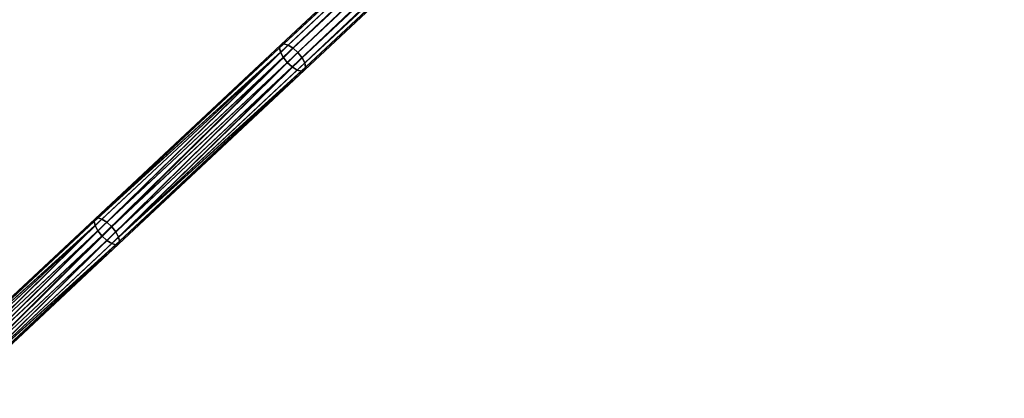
# Model space of a CAD drawing. Header units: millimetres. Extents: x 64 to 3333, y 103 to 3347.
# Tile 63 of 256: x 629 to 771, y 739 to 794. Entities that reach past the tile are written whole.
import ezdxf

# ---------------------------------------------------------------- set-up
doc = ezdxf.new("R2010")
doc.units = ezdxf.units.MM
doc.header["$LTSCALE"] = 25.4
doc.layers.get('0').update_dxf_attribs({"true_color": 0xff5454})

# ---------------------------------------------------------------- blocks, each defined once
blk = doc.blocks.new('SPIDER-6785-9743.STL')
at = {"color": 0}
mesh = blk.add_polyface(dxfattribs=at)
corners = [(666.77, 790.17, 1351.71), (767.6, 884.16, 1282.26), (666.6, 789.75, 1350.85), (767.79, 884.59, 1283.11)]
mesh.append_faces([[corners[k] for k in face] for face in [(0, 1, 2), (1, 0, 3)]], dxfattribs={"vtx0": -1, "color": 0})
mesh = blk.add_polyface(dxfattribs=at)
corners = [(666.6, 789.75, 1350.85), (767.71, 883.51, 1281.53), (666.72, 789.12, 1350.11), (767.6, 884.16, 1282.26)]
mesh.append_faces([[corners[k] for k in face] for face in [(0, 1, 2), (1, 0, 3)]], dxfattribs={"vtx0": -1, "color": 0})
mesh = blk.add_polyface(dxfattribs=at)
corners = [(666.77, 790.17, 1351.71), (768.23, 884.75, 1283.97), (767.79, 884.59, 1283.11), (667.19, 790.31, 1352.58)]
mesh.append_faces([[corners[k] for k in face] for face in [(0, 1, 2), (1, 0, 3)]], dxfattribs={"vtx0": -1, "color": 0})
mesh = blk.add_polyface(dxfattribs=at)
corners = [(667.19, 790.31, 1352.58), (768.87, 884.6, 1284.69), (768.23, 884.75, 1283.97), (667.81, 790.14, 1353.31)]
mesh.append_faces([[corners[k] for k in face] for face in [(0, 1, 2), (1, 0, 3)]], dxfattribs={"vtx0": -1, "color": 0})
mesh = blk.add_polyface(dxfattribs=at)
corners = [(668.53, 789.71, 1353.81), (768.87, 884.6, 1284.69), (667.81, 790.14, 1353.31), (769.6, 884.17, 1285.18)]
mesh.append_faces([[corners[k] for k in face] for face in [(0, 1, 2), (1, 0, 3)]], dxfattribs={"vtx0": -1, "color": 0})
mesh = blk.add_polyface(dxfattribs=at)
corners = [(669.24, 789.06, 1353.98), (769.6, 884.17, 1285.18), (668.53, 789.71, 1353.81), (770.31, 883.53, 1285.35)]
mesh.append_faces([[corners[k] for k in face] for face in [(0, 1, 2), (1, 0, 3)]], dxfattribs={"vtx0": -1, "color": 0})
mesh = blk.add_polyface(dxfattribs=at)
corners = [(767.71, 883.51, 1281.53), (667.11, 788.38, 1349.62), (666.72, 789.12, 1350.11), (768.08, 882.76, 1281.05)]
mesh.append_faces([[corners[k] for k in face] for face in [(0, 1, 2), (1, 0, 3)]], dxfattribs={"vtx0": -1, "color": 0})
mesh = blk.add_polyface(dxfattribs=at)
corners = [(768.08, 882.76, 1281.05), (667.7, 787.62, 1349.45), (667.11, 788.38, 1349.62), (768.67, 882, 1280.88)]
mesh.append_faces([[corners[k] for k in face] for face in [(0, 1, 2), (1, 0, 3)]], dxfattribs={"vtx0": -1, "color": 0})
mesh = blk.add_polyface(dxfattribs=at)
corners = [(669.84, 788.31, 1353.81), (770.31, 883.53, 1285.35), (669.24, 789.06, 1353.98), (770.91, 882.77, 1285.18)]
mesh.append_faces([[corners[k] for k in face] for face in [(0, 1, 2), (1, 0, 3)]], dxfattribs={"vtx0": -1, "color": 0})
mesh = blk.add_polyface(dxfattribs=at)
corners = [(670.23, 787.56, 1353.31), (770.91, 882.77, 1285.18), (669.84, 788.31, 1353.81), (771.28, 882.02, 1284.69)]
mesh.append_faces([[corners[k] for k in face] for face in [(0, 1, 2), (1, 0, 3)]], dxfattribs={"vtx0": -1, "color": 0})
mesh = blk.add_polyface(dxfattribs=at)
corners = [(768.67, 882, 1280.88), (668.41, 786.98, 1349.62), (667.7, 787.62, 1349.45), (769.39, 881.36, 1281.05)]
mesh.append_faces([[corners[k] for k in face] for face in [(0, 1, 2), (1, 0, 3)]], dxfattribs={"vtx0": -1, "color": 0})
mesh = blk.add_polyface(dxfattribs=at)
corners = [(769.39, 881.36, 1281.05), (669.13, 786.54, 1350.11), (668.41, 786.98, 1349.62), (770.12, 880.93, 1281.53)]
mesh.append_faces([[corners[k] for k in face] for face in [(0, 1, 2), (1, 0, 3)]], dxfattribs={"vtx0": -1, "color": 0})
mesh = blk.add_polyface(dxfattribs=at)
corners = [(771.2, 880.94, 1283.11), (670.35, 786.93, 1352.58), (670.18, 786.52, 1351.71), (771.39, 881.37, 1283.97)]
mesh.append_faces([[corners[k] for k in face] for face in [(0, 1, 2), (1, 0, 3)]], dxfattribs={"vtx0": -1, "color": 0})
mesh = blk.add_polyface(dxfattribs=at)
corners = [(771.39, 881.37, 1283.97), (670.23, 787.56, 1353.31), (670.35, 786.93, 1352.58), (771.28, 882.02, 1284.69)]
mesh.append_faces([[corners[k] for k in face] for face in [(0, 1, 2), (1, 0, 3)]], dxfattribs={"vtx0": -1, "color": 0})
mesh = blk.add_polyface(dxfattribs=at)
corners = [(770.76, 880.78, 1282.26), (669.13, 786.54, 1350.11), (770.12, 880.93, 1281.53), (669.75, 786.38, 1350.85)]
mesh.append_faces([[corners[k] for k in face] for face in [(0, 1, 2), (1, 0, 3)]], dxfattribs={"vtx0": -1, "color": 0})
mesh = blk.add_polyface(dxfattribs=at)
corners = [(771.2, 880.94, 1283.11), (669.75, 786.38, 1350.85), (770.76, 880.78, 1282.26), (670.18, 786.52, 1351.71)]
mesh.append_faces([[corners[k] for k in face] for face in [(0, 1, 2), (1, 0, 3)]], dxfattribs={"vtx0": -1, "color": 0})
mesh = blk.add_polyface(dxfattribs=at)
corners = [(639.9, 765.06, 1368.07), (667.19, 790.31, 1352.58), (666.77, 790.17, 1351.71), (640.3, 765.17, 1368.96)]
mesh.append_faces([[corners[k] for k in face] for face in [(0, 1, 2), (1, 0, 3)]], dxfattribs={"vtx0": -1, "color": 0})
mesh = blk.add_polyface(dxfattribs=at)
corners = [(640.3, 765.17, 1368.96), (667.81, 790.14, 1353.31), (667.19, 790.31, 1352.58), (640.9, 764.99, 1369.7)]
mesh.append_faces([[corners[k] for k in face] for face in [(0, 1, 2), (1, 0, 3)]], dxfattribs={"vtx0": -1, "color": 0})
mesh = blk.add_polyface(dxfattribs=at)
corners = [(639.9, 765.06, 1368.07), (666.6, 789.75, 1350.85), (639.76, 764.67, 1367.19), (666.77, 790.17, 1351.71)]
mesh.append_faces([[corners[k] for k in face] for face in [(0, 1, 2), (1, 0, 3)]], dxfattribs={"vtx0": -1, "color": 0})
mesh = blk.add_polyface(dxfattribs=at)
corners = [(639.76, 764.67, 1367.19), (666.72, 789.12, 1350.11), (639.9, 764.06, 1366.44), (666.6, 789.75, 1350.85)]
mesh.append_faces([[corners[k] for k in face] for face in [(0, 1, 2), (1, 0, 3)]], dxfattribs={"vtx0": -1, "color": 0})
mesh = blk.add_polyface(dxfattribs=at)
corners = [(666.72, 789.12, 1350.11), (640.3, 763.32, 1365.94), (639.9, 764.06, 1366.44), (667.11, 788.38, 1349.62)]
mesh.append_faces([[corners[k] for k in face] for face in [(0, 1, 2), (1, 0, 3)]], dxfattribs={"vtx0": -1, "color": 0})
mesh = blk.add_polyface(dxfattribs=at)
corners = [(641.61, 764.54, 1370.2), (667.81, 790.14, 1353.31), (640.9, 764.99, 1369.7), (668.53, 789.71, 1353.81)]
mesh.append_faces([[corners[k] for k in face] for face in [(0, 1, 2), (1, 0, 3)]], dxfattribs={"vtx0": -1, "color": 0})
mesh = blk.add_polyface(dxfattribs=at)
corners = [(642.31, 763.89, 1370.38), (668.53, 789.71, 1353.81), (641.61, 764.54, 1370.2), (669.24, 789.06, 1353.98)]
mesh.append_faces([[corners[k] for k in face] for face in [(0, 1, 2), (1, 0, 3)]], dxfattribs={"vtx0": -1, "color": 0})
mesh = blk.add_polyface(dxfattribs=at)
corners = [(642.91, 763.14, 1370.2), (669.24, 789.06, 1353.98), (642.31, 763.89, 1370.38), (669.84, 788.31, 1353.81)]
mesh.append_faces([[corners[k] for k in face] for face in [(0, 1, 2), (1, 0, 3)]], dxfattribs={"vtx0": -1, "color": 0})
mesh = blk.add_polyface(dxfattribs=at)
corners = [(667.11, 788.38, 1349.62), (640.9, 762.57, 1365.77), (640.3, 763.32, 1365.94), (667.7, 787.62, 1349.45)]
mesh.append_faces([[corners[k] for k in face] for face in [(0, 1, 2), (1, 0, 3)]], dxfattribs={"vtx0": -1, "color": 0})
mesh = blk.add_polyface(dxfattribs=at)
corners = [(667.7, 787.62, 1349.45), (641.61, 761.92, 1365.94), (640.9, 762.57, 1365.77), (668.41, 786.98, 1349.62)]
mesh.append_faces([[corners[k] for k in face] for face in [(0, 1, 2), (1, 0, 3)]], dxfattribs={"vtx0": -1, "color": 0})
mesh = blk.add_polyface(dxfattribs=at)
corners = [(643.31, 762.41, 1369.7), (669.84, 788.31, 1353.81), (642.91, 763.14, 1370.2), (670.23, 787.56, 1353.31)]
mesh.append_faces([[corners[k] for k in face] for face in [(0, 1, 2), (1, 0, 3)]], dxfattribs={"vtx0": -1, "color": 0})
mesh = blk.add_polyface(dxfattribs=at)
corners = [(670.35, 786.93, 1352.58), (643.31, 762.41, 1369.7), (643.45, 761.8, 1368.96), (670.23, 787.56, 1353.31)]
mesh.append_faces([[corners[k] for k in face] for face in [(0, 1, 2), (1, 0, 3)]], dxfattribs={"vtx0": -1, "color": 0})
mesh = blk.add_polyface(dxfattribs=at)
corners = [(668.41, 786.98, 1349.62), (642.31, 761.47, 1366.44), (641.61, 761.92, 1365.94), (669.13, 786.54, 1350.11)]
mesh.append_faces([[corners[k] for k in face] for face in [(0, 1, 2), (1, 0, 3)]], dxfattribs={"vtx0": -1, "color": 0})
mesh = blk.add_polyface(dxfattribs=at)
corners = [(669.75, 786.38, 1350.85), (642.31, 761.47, 1366.44), (669.13, 786.54, 1350.11), (642.91, 761.29, 1367.19)]
mesh.append_faces([[corners[k] for k in face] for face in [(0, 1, 2), (1, 0, 3)]], dxfattribs={"vtx0": -1, "color": 0})
mesh = blk.add_polyface(dxfattribs=at)
corners = [(670.18, 786.52, 1351.71), (642.91, 761.29, 1367.19), (669.75, 786.38, 1350.85), (643.31, 761.4, 1368.07)]
mesh.append_faces([[corners[k] for k in face] for face in [(0, 1, 2), (1, 0, 3)]], dxfattribs={"vtx0": -1, "color": 0})
mesh = blk.add_polyface(dxfattribs=at)
corners = [(670.18, 786.52, 1351.71), (643.45, 761.8, 1368.96), (643.31, 761.4, 1368.07), (670.35, 786.93, 1352.58)]
mesh.append_faces([[corners[k] for k in face] for face in [(0, 1, 2), (1, 0, 3)]], dxfattribs={"vtx0": -1, "color": 0})
mesh = blk.add_polyface(dxfattribs=at)
corners = [(616.12, 742.84, 1380.67), (639.76, 764.67, 1367.19), (616.02, 742.48, 1379.76), (639.9, 765.06, 1368.07)]
mesh.append_faces([[corners[k] for k in face] for face in [(0, 1, 2), (1, 0, 3)]], dxfattribs={"vtx0": -1, "color": 0})
mesh = blk.add_polyface(dxfattribs=at)
corners = [(616.02, 742.48, 1379.76), (639.9, 764.06, 1366.44), (616.2, 741.9, 1379), (639.76, 764.67, 1367.19)]
mesh.append_faces([[corners[k] for k in face] for face in [(0, 1, 2), (1, 0, 3)]], dxfattribs={"vtx0": -1, "color": 0})
mesh = blk.add_polyface(dxfattribs=at)
corners = [(616.12, 742.84, 1380.67), (640.3, 765.17, 1368.96), (639.9, 765.06, 1368.07), (616.48, 742.91, 1381.57)]
mesh.append_faces([[corners[k] for k in face] for face in [(0, 1, 2), (1, 0, 3)]], dxfattribs={"vtx0": -1, "color": 0})
mesh = blk.add_polyface(dxfattribs=at)
corners = [(616.48, 742.91, 1381.57), (640.9, 764.99, 1369.7), (640.3, 765.17, 1368.96), (617.05, 742.7, 1382.33)]
mesh.append_faces([[corners[k] for k in face] for face in [(0, 1, 2), (1, 0, 3)]], dxfattribs={"vtx0": -1, "color": 0})
mesh = blk.add_polyface(dxfattribs=at)
corners = [(617.73, 742.23, 1382.85), (640.9, 764.99, 1369.7), (617.05, 742.7, 1382.33), (641.61, 764.54, 1370.2)]
mesh.append_faces([[corners[k] for k in face] for face in [(0, 1, 2), (1, 0, 3)]], dxfattribs={"vtx0": -1, "color": 0})
mesh = blk.add_polyface(dxfattribs=at)
corners = [(639.9, 764.06, 1366.44), (616.62, 741.19, 1378.48), (616.2, 741.9, 1379), (640.3, 763.32, 1365.94)]
mesh.append_faces([[corners[k] for k in face] for face in [(0, 1, 2), (1, 0, 3)]], dxfattribs={"vtx0": -1, "color": 0})
mesh = blk.add_polyface(dxfattribs=at)
corners = [(640.3, 763.32, 1365.94), (617.23, 740.45, 1378.3), (616.62, 741.19, 1378.48), (640.9, 762.57, 1365.77)]
mesh.append_faces([[corners[k] for k in face] for face in [(0, 1, 2), (1, 0, 3)]], dxfattribs={"vtx0": -1, "color": 0})
mesh = blk.add_polyface(dxfattribs=at)
corners = [(618.43, 741.57, 1383.03), (641.61, 764.54, 1370.2), (617.73, 742.23, 1382.85), (642.31, 763.89, 1370.38)]
mesh.append_faces([[corners[k] for k in face] for face in [(0, 1, 2), (1, 0, 3)]], dxfattribs={"vtx0": -1, "color": 0})
mesh = blk.add_polyface(dxfattribs=at)
corners = [(619.04, 740.83, 1382.85), (642.31, 763.89, 1370.38), (618.43, 741.57, 1383.03), (642.91, 763.14, 1370.2)]
mesh.append_faces([[corners[k] for k in face] for face in [(0, 1, 2), (1, 0, 3)]], dxfattribs={"vtx0": -1, "color": 0})
mesh = blk.add_polyface(dxfattribs=at)
corners = [(619.46, 740.11, 1382.33), (642.91, 763.14, 1370.2), (619.04, 740.83, 1382.85), (643.31, 762.41, 1369.7)]
mesh.append_faces([[corners[k] for k in face] for face in [(0, 1, 2), (1, 0, 3)]], dxfattribs={"vtx0": -1, "color": 0})
mesh = blk.add_polyface(dxfattribs=at)
corners = [(640.9, 762.57, 1365.77), (617.93, 739.79, 1378.48), (617.23, 740.45, 1378.3), (641.61, 761.92, 1365.94)]
mesh.append_faces([[corners[k] for k in face] for face in [(0, 1, 2), (1, 0, 3)]], dxfattribs={"vtx0": -1, "color": 0})
mesh = blk.add_polyface(dxfattribs=at)
corners = [(641.61, 761.92, 1365.94), (618.61, 739.32, 1379), (617.93, 739.79, 1378.48), (642.31, 761.47, 1366.44)]
mesh.append_faces([[corners[k] for k in face] for face in [(0, 1, 2), (1, 0, 3)]], dxfattribs={"vtx0": -1, "color": 0})
mesh = blk.add_polyface(dxfattribs=at)
corners = [(643.45, 761.8, 1368.96), (619.46, 740.11, 1382.33), (619.64, 739.54, 1381.57), (643.31, 762.41, 1369.7)]
mesh.append_faces([[corners[k] for k in face] for face in [(0, 1, 2), (1, 0, 3)]], dxfattribs={"vtx0": -1, "color": 0})
mesh = blk.add_polyface(dxfattribs=at)
corners = [(643.31, 761.4, 1368.07), (619.64, 739.54, 1381.57), (619.54, 739.18, 1380.67), (643.45, 761.8, 1368.96)]
mesh.append_faces([[corners[k] for k in face] for face in [(0, 1, 2), (1, 0, 3)]], dxfattribs={"vtx0": -1, "color": 0})
mesh = blk.add_polyface(dxfattribs=at)
corners = [(642.91, 761.29, 1367.19), (618.61, 739.32, 1379), (642.31, 761.47, 1366.44), (619.18, 739.11, 1379.76)]
mesh.append_faces([[corners[k] for k in face] for face in [(0, 1, 2), (1, 0, 3)]], dxfattribs={"vtx0": -1, "color": 0})
mesh = blk.add_polyface(dxfattribs=at)
corners = [(643.31, 761.4, 1368.07), (619.18, 739.11, 1379.76), (642.91, 761.29, 1367.19), (619.54, 739.18, 1380.67)]
mesh.append_faces([[corners[k] for k in face] for face in [(0, 1, 2), (1, 0, 3)]], dxfattribs={"vtx0": -1, "color": 0})

msp = doc.modelspace()

# ---------------------------------------------------------------- block references
at = {"color": 250, "true_color": 0x262626}
msp.add_blockref('SPIDER-6785-9743.STL', (0, 0), dxfattribs=at)

doc.saveas('drawing.dxf')
